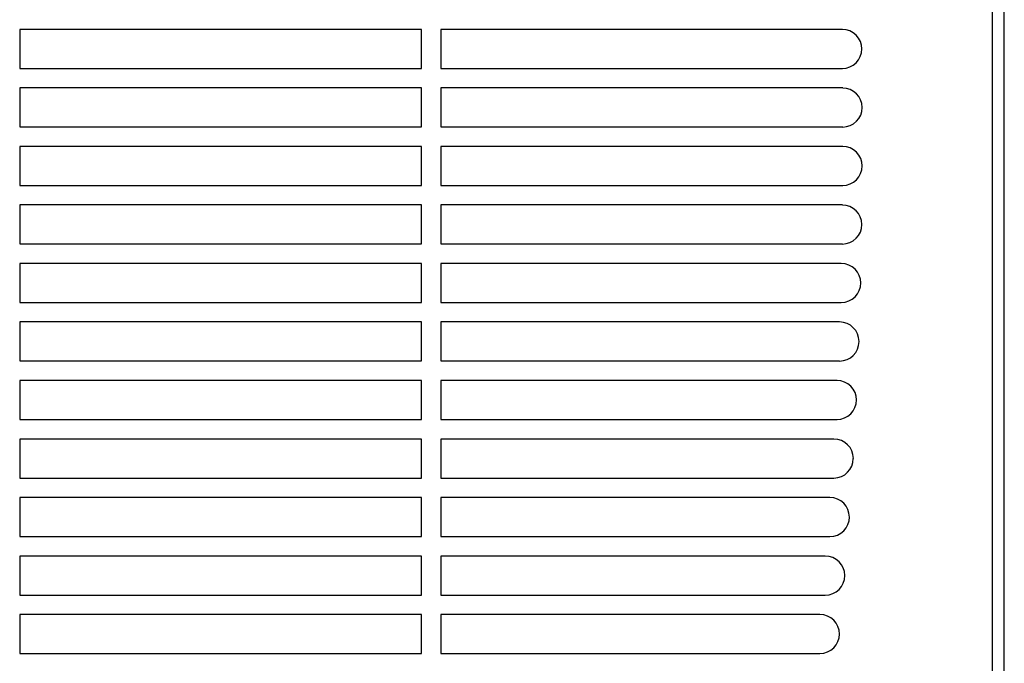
# Model space of a CAD drawing. Header units: millimetres. Extents: x 0 to 2235, y 0 to 1727.
# Tile 11 of 30: x 424 to 585, y 591 to 696. Entities that reach past the tile are written whole.
import ezdxf

# ---------------------------------------------------------------- set-up
doc = ezdxf.new("R2010")
doc.units = ezdxf.units.MM
doc.header["$LTSCALE"] = 8

msp = doc.modelspace()

# ---------------------------------------------------------------- linework, layer by layer
for p, q in [((582.6, 303.67), (582.6, 807.81)), ((584.53, 303.59), (584.53, 807.89)), ((424.17, 694.47), (424.17, 688.12)), ((489.61, 694.47), (424.17, 694.47)), ((489.61, 688.12), (489.61, 694.47)), ((558.16, 694.47), (492.78, 694.47)), ((492.78, 694.47), (492.78, 688.12)), ((424.17, 688.12), (489.61, 688.12)), ((492.78, 688.12), (558.16, 688.12)), ((489.61, 684.95), (424.17, 684.95)), ((424.17, 684.95), (424.17, 678.6)), ((489.61, 678.6), (489.61, 684.95)), ((492.78, 684.95), (492.78, 678.6)), ((558.21, 684.95), (492.78, 684.95)), ((424.17, 678.6), (489.61, 678.6)), ((492.78, 678.6), (558.21, 678.6)), ((489.61, 675.42), (424.17, 675.42)), ((424.17, 675.42), (424.17, 669.07)), ((489.61, 669.07), (489.61, 675.42)), ((492.78, 675.42), (492.78, 669.07)), ((558.21, 675.42), (492.78, 675.42)), ((424.17, 669.07), (489.61, 669.07)), ((492.78, 669.07), (558.21, 669.07)), ((489.61, 665.9), (424.17, 665.9)), ((424.17, 665.9), (424.17, 659.55)), ((489.61, 659.55), (489.61, 665.9)), ((492.78, 665.9), (492.78, 659.55)), ((558.16, 665.9), (492.78, 665.9)), ((424.17, 659.55), (489.61, 659.55)), ((492.78, 659.55), (558.16, 659.55)), ((489.61, 656.37), (424.17, 656.37)), ((424.17, 656.37), (424.17, 650.02)), ((489.61, 650.02), (489.61, 656.37)), ((492.78, 656.37), (492.78, 650.02)), ((557.98, 656.37), (492.78, 656.37)), ((424.17, 650.02), (489.61, 650.02)), ((492.78, 650.02), (557.98, 650.02)), ((489.61, 646.85), (424.17, 646.85)), ((424.17, 646.85), (424.17, 640.5)), ((489.61, 640.5), (489.61, 646.85)), ((492.78, 646.85), (492.78, 640.5)), ((557.69, 646.85), (492.78, 646.85)), ((424.17, 640.5), (489.61, 640.5)), ((492.78, 640.5), (557.69, 640.5)), ((489.61, 637.32), (424.17, 637.32)), ((424.17, 637.32), (424.17, 630.97)), ((489.61, 630.97), (489.61, 637.32)), ((492.78, 637.32), (492.78, 630.97)), ((557.29, 637.32), (492.78, 637.32)), ((424.17, 630.97), (489.61, 630.97)), ((492.78, 630.97), (557.29, 630.97)), ((489.61, 627.8), (424.17, 627.8)), ((424.17, 627.8), (424.17, 621.45)), ((489.61, 621.45), (489.61, 627.8)), ((492.78, 627.8), (492.78, 621.45)), ((556.77, 627.8), (492.78, 627.8)), ((424.17, 621.45), (489.61, 621.45)), ((492.78, 621.45), (556.77, 621.45)), ((489.61, 618.27), (424.17, 618.27)), ((424.17, 618.27), (424.17, 611.92)), ((489.61, 611.92), (489.61, 618.27)), ((492.78, 618.27), (492.78, 611.92)), ((556.13, 618.27), (492.78, 618.27)), ((424.17, 611.92), (489.61, 611.92)), ((492.78, 611.92), (556.13, 611.92)), ((489.61, 608.75), (424.17, 608.75)), ((424.17, 608.75), (424.17, 602.4)), ((489.61, 602.4), (489.61, 608.75)), ((492.78, 608.75), (492.78, 602.4)), ((555.38, 608.75), (492.78, 608.75)), ((424.17, 602.4), (489.61, 602.4)), ((492.78, 602.4), (555.38, 602.4)), ((489.61, 599.22), (424.17, 599.22)), ((424.17, 599.22), (424.17, 592.87)), ((489.61, 592.87), (489.61, 599.22)), ((492.78, 599.22), (492.78, 592.87)), ((554.51, 599.22), (492.78, 599.22)), ((424.17, 592.87), (489.61, 592.87)), ((492.78, 592.87), (554.51, 592.87))]:
    msp.add_line(p, q)
for centre, radius, start, end in [((558.16, 691.3), 3.18, 0, 90), ((558.16, 691.3), 3.17, 270, 0), ((558.21, 681.77), 3.17, 0, 90), ((558.21, 681.77), 3.18, 270, 0), ((558.21, 672.25), 3.18, 0, 90), ((558.21, 672.25), 3.17, 270, 0), ((558.16, 662.72), 3.17, 0, 90), ((558.16, 662.72), 3.18, 270, 0), ((557.98, 653.2), 3.17, 0, 90), ((557.98, 653.2), 3.17, 270, 0), ((557.69, 643.67), 3.18, 0, 90), ((557.69, 643.67), 3.18, 270, 0), ((557.29, 634.15), 3.18, 0, 90), ((557.29, 634.15), 3.17, 270, 0), ((556.77, 624.62), 3.18, 0, 90), ((556.77, 624.62), 3.17, 270, 0), ((556.13, 615.1), 3.17, 0, 90), ((556.13, 615.1), 3.18, 270, 0), ((555.38, 605.57), 3.17, 0, 90), ((555.38, 605.57), 3.18, 270, 0), ((554.51, 596.05), 3.18, 0, 90), ((554.51, 596.05), 3.17, 270, 0)]:
    msp.add_arc(centre, radius, start, end)

doc.saveas('drawing.dxf')
